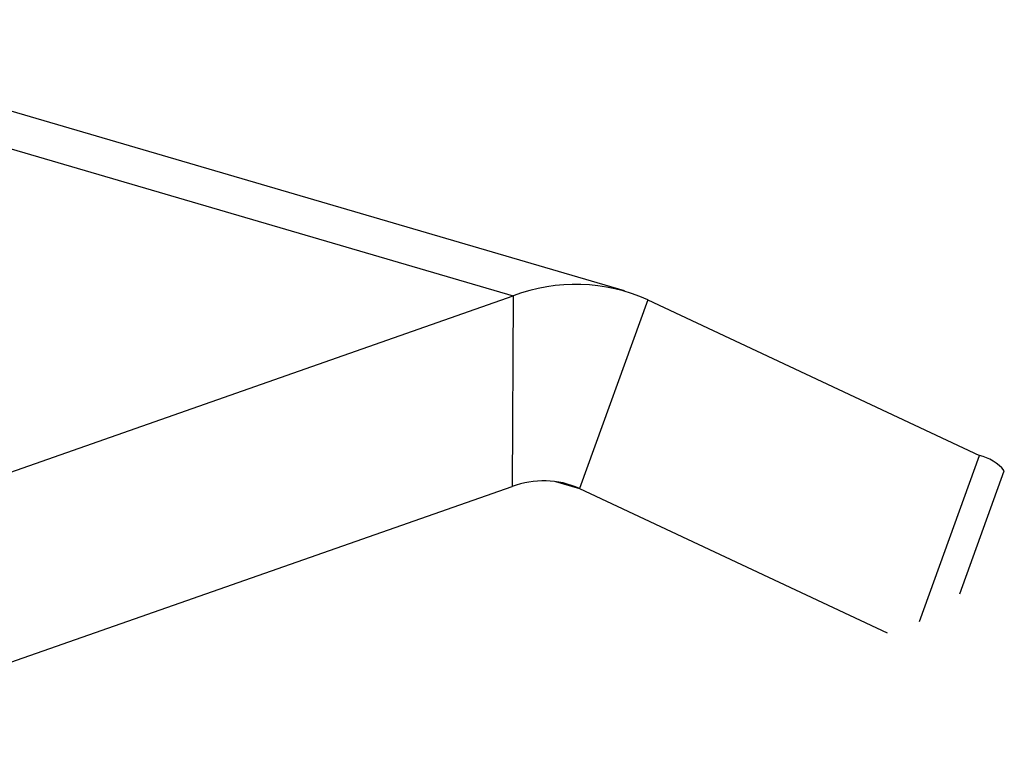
# Model space of a CAD drawing. Header units: millimetres. Extents: x 5 to 589, y 5 to 415.
# Tile 65 of 120: x 382.969 to 383.947, y 75.816 to 76.549. Entities that reach past the tile are written whole.
import ezdxf

# ---------------------------------------------------------------- set-up
doc = ezdxf.new("R2010")
doc.units = ezdxf.units.MM
doc.layers.add('TRAIT-FORT', color=4, linetype='Continuous', lineweight=25)

msp = doc.modelspace()

# ---------------------------------------------------------------- linework, layer by layer
at = {"layer": 'TRAIT-FORT', "color": 4, "linetype": 'Continuous', "lineweight": 25}
for p, q in [((383.56944, 76.27896), (382.64947, 76.54857)), ((382.64926, 76.51138), (383.45907, 76.27406)), ((382.45569, 75.92223), (383.45907, 76.27406)), ((383.45907, 76.27406), (383.45801, 76.08458)), ((383.59257, 76.2702), (383.52476, 76.08265)), ((383.59257, 76.2702), (383.92208, 76.11559)), ((383.86233, 75.95035), (383.92208, 76.11559)), ((383.90249, 75.97801), (383.94672, 76.10032)), ((383.5011, 76.08958), (383.52476, 76.08265)), ((382.69344, 75.81649), (383.45801, 76.08458)), ((383.52476, 76.08265), (383.83051, 75.93919))]:
    msp.add_line(p, q, dxfattribs=at)
for centre, radius, start, end in [((383.52118, 76.11154), 0.17398, 65.77328, 110.91467), ((383.91061, 76.06958), 0.04742, 40.40602, 76.00339), ((383.48907, 76.00332), 0.08699, 65.77328, 110.91467)]:
    msp.add_arc(centre, radius, start, end, dxfattribs=at)

doc.saveas('drawing.dxf')
